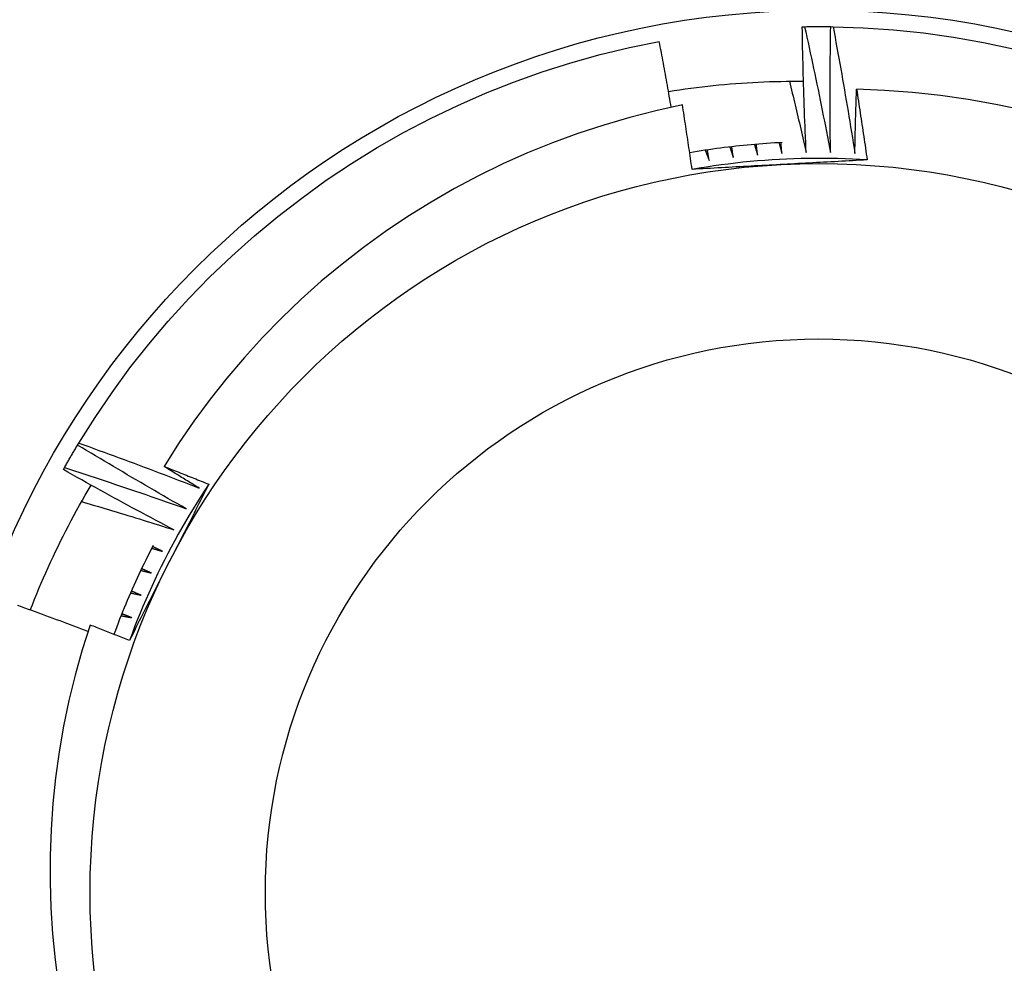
# Model space of a CAD drawing. Header units: inches. Extents: x 48.1 to 120.1, y 31.5 to 55.7.
# Tile 44 of 85: x 89.785 to 89.962, y 35.063 to 35.233. Entities that reach past the tile are written whole.
import ezdxf

# ---------------------------------------------------------------- set-up
doc = ezdxf.new("R2010")
doc.units = ezdxf.units.IN
doc.header["$MEASUREMENT"] = 0
doc.layers.add('Visible Edges(ANSI)', color=7, linetype='Continuous', lineweight=25)
doc.layers.add('Visible Tangent Edges(ANSI)', color=7, linetype='Continuous', lineweight=25)

msp = doc.modelspace()

# ---------------------------------------------------------------- linework, layer by layer
at = {"layer": 'Visible Edges(ANSI)'}
for p, q in [((89.92588, 35.23151), (89.92629, 35.23152)), ((89.931, 35.23153), (89.93141, 35.23152)), ((89.79569, 35.15639), (89.7959, 35.15675)), ((89.79312, 35.15197), (89.79332, 35.15233))]:
    msp.add_line(p, q, dxfattribs=at)
at = {"layer": 'Visible Edges(ANSI)', "flags": 128}
for points in [[(89.92659, 35.2089), (89.92655, 35.20985), (89.92651, 35.21079), (89.92647, 35.21173), (89.92643, 35.21267), (89.92639, 35.21361), (89.92635, 35.21455), (89.92631, 35.21549), (89.92628, 35.21644), (89.92624, 35.21738), (89.92621, 35.21832), (89.92618, 35.21926), (89.92615, 35.2202), (89.92612, 35.22115), (89.92609, 35.22209), (89.92607, 35.22303), (89.92604, 35.22397), (89.92602, 35.22492), (89.92599, 35.22586), (89.92597, 35.2268), (89.92595, 35.22774), (89.92593, 35.22869), (89.92591, 35.22963), (89.9259, 35.23057), (89.92588, 35.23151)], [(89.92629, 35.23152), (89.92649, 35.23152), (89.92669, 35.23153), (89.92688, 35.23153), (89.92708, 35.23153), (89.92728, 35.23153), (89.92747, 35.23154), (89.92767, 35.23154), (89.92786, 35.23154), (89.92806, 35.23154), (89.92826, 35.23154), (89.92845, 35.23154), (89.92865, 35.23154), (89.92884, 35.23154), (89.92904, 35.23154), (89.92924, 35.23154), (89.92943, 35.23154), (89.92963, 35.23154), (89.92982, 35.23154), (89.93002, 35.23154), (89.93022, 35.23154), (89.93041, 35.23153), (89.93061, 35.23153), (89.9308, 35.23153), (89.931, 35.23153)], [(89.92629, 35.23152), (89.9265, 35.23058), (89.92671, 35.22964), (89.92692, 35.2287), (89.92712, 35.22776), (89.92732, 35.22682), (89.92753, 35.22588), (89.92773, 35.22494), (89.92793, 35.224), (89.92813, 35.22306), (89.92832, 35.22212), (89.92852, 35.22118), (89.92872, 35.22023), (89.92891, 35.21929), (89.9291, 35.21835), (89.92929, 35.21741), (89.92948, 35.21646), (89.92967, 35.21552), (89.92986, 35.21458), (89.93005, 35.21363), (89.93023, 35.21269), (89.93042, 35.21174), (89.9306, 35.2108), (89.93079, 35.20985), (89.93097, 35.20891)], [(89.93097, 35.20891), (89.93095, 35.20985), (89.93094, 35.21079), (89.93093, 35.21173), (89.93092, 35.21267), (89.93092, 35.21362), (89.93091, 35.21456), (89.9309, 35.2155), (89.9309, 35.21644), (89.9309, 35.21739), (89.9309, 35.21833), (89.9309, 35.21927), (89.9309, 35.22021), (89.9309, 35.22116), (89.9309, 35.2221), (89.93091, 35.22304), (89.93091, 35.22398), (89.93092, 35.22493), (89.93093, 35.22587), (89.93094, 35.22681), (89.93095, 35.22776), (89.93096, 35.2287), (89.93097, 35.22964), (89.93099, 35.23058), (89.931, 35.23153)], [(89.93141, 35.23152), (89.93685, 35.23133), (89.94228, 35.23096), (89.94769, 35.23039), (89.95308, 35.22964), (89.95844, 35.2287), (89.96377, 35.22757)], [(89.93141, 35.23152), (89.93159, 35.23057), (89.93177, 35.22963), (89.93194, 35.22868), (89.93212, 35.22774), (89.93229, 35.22679), (89.93246, 35.22584), (89.93263, 35.2249), (89.9328, 35.22395), (89.93297, 35.223), (89.93313, 35.22206), (89.9333, 35.22111), (89.93346, 35.22016), (89.93362, 35.21921), (89.93379, 35.21826), (89.93395, 35.21731), (89.93411, 35.21637), (89.93426, 35.21542), (89.93442, 35.21447), (89.93458, 35.21352), (89.93473, 35.21257), (89.93489, 35.21162), (89.93504, 35.21067), (89.93519, 35.20971), (89.93534, 35.20876)], [(89.7959, 35.15675), (89.79881, 35.16135), (89.80187, 35.16584), (89.80509, 35.17023), (89.80847, 35.1745), (89.81198, 35.17865), (89.81565, 35.18268), (89.81945, 35.18657), (89.82338, 35.19033), (89.82745, 35.19395), (89.83163, 35.19743), (89.83594, 35.20075), (89.84036, 35.20393), (89.84489, 35.20694), (89.84952, 35.2098), (89.85425, 35.21249), (89.85907, 35.21502), (89.86398, 35.21737), (89.86896, 35.21956), (89.87402, 35.22156), (89.87915, 35.22339), (89.88433, 35.22504), (89.88957, 35.22651), (89.89486, 35.22779), (89.90019, 35.22888)], [(89.90235, 35.21705), (89.90226, 35.21754), (89.90217, 35.21804), (89.90209, 35.21853), (89.902, 35.21902), (89.90191, 35.21952), (89.90183, 35.22001), (89.90174, 35.2205), (89.90165, 35.221), (89.90156, 35.22149), (89.90147, 35.22198), (89.90138, 35.22248), (89.90129, 35.22297), (89.9012, 35.22346), (89.90111, 35.22396), (89.90102, 35.22445), (89.90093, 35.22494), (89.90084, 35.22543), (89.90075, 35.22593), (89.90066, 35.22642), (89.90057, 35.22691), (89.90047, 35.22741), (89.90038, 35.2279), (89.90029, 35.22839), (89.90019, 35.22888)], [(89.90185, 35.2199), (89.90285, 35.22005), (89.90385, 35.2202), (89.90486, 35.22035), (89.90586, 35.22048), (89.90687, 35.22061), (89.90788, 35.22073), (89.90889, 35.22085), (89.9099, 35.22096), (89.91091, 35.22106), (89.91192, 35.22115), (89.91293, 35.22124), (89.91394, 35.22132), (89.91495, 35.22139), (89.91596, 35.22146), (89.91698, 35.22152), (89.91799, 35.22157), (89.919, 35.22161), (89.92002, 35.22165), (89.92103, 35.22168), (89.92204, 35.2217), (89.92306, 35.22172), (89.92407, 35.22173), (89.92509, 35.22173), (89.9261, 35.22173)], [(89.92359, 35.22173), (89.92372, 35.22119), (89.92385, 35.22066), (89.92398, 35.22013), (89.9241, 35.21959), (89.92423, 35.21906), (89.92436, 35.21853), (89.92449, 35.21799), (89.92461, 35.21746), (89.92474, 35.21693), (89.92487, 35.21639), (89.92499, 35.21586), (89.92512, 35.21532), (89.92524, 35.21479), (89.92537, 35.21425), (89.92549, 35.21372), (89.92561, 35.21319), (89.92574, 35.21265), (89.92586, 35.21212), (89.92598, 35.21158), (89.92611, 35.21105), (89.92623, 35.21051), (89.92635, 35.20998), (89.92647, 35.20944), (89.92659, 35.2089)], [(89.93534, 35.20876), (89.93535, 35.20924), (89.93536, 35.20972), (89.93537, 35.2102), (89.93538, 35.21068), (89.93539, 35.21116), (89.9354, 35.21164), (89.93541, 35.21212), (89.93542, 35.2126), (89.93543, 35.21308), (89.93545, 35.21356), (89.93546, 35.21404), (89.93547, 35.21451), (89.93548, 35.21499), (89.9355, 35.21547), (89.93551, 35.21595), (89.93553, 35.21643), (89.93554, 35.21691), (89.93555, 35.21739), (89.93557, 35.21787), (89.93558, 35.21835), (89.9356, 35.21883), (89.93562, 35.21931), (89.93563, 35.21979), (89.93565, 35.22027)], [(89.96561, 35.21651), (89.96067, 35.21757), (89.9557, 35.21846), (89.95071, 35.21917), (89.9457, 35.21971), (89.94068, 35.22008), (89.93565, 35.22027)], [(89.93565, 35.22027), (89.93573, 35.21974), (89.93581, 35.21921), (89.9359, 35.21868), (89.93598, 35.21816), (89.93606, 35.21763), (89.93614, 35.2171), (89.93622, 35.21657), (89.9363, 35.21604), (89.93638, 35.21552), (89.93646, 35.21499), (89.93654, 35.21446), (89.93662, 35.21393), (89.9367, 35.2134), (89.93678, 35.21288), (89.93686, 35.21235), (89.93693, 35.21182), (89.93701, 35.21129), (89.93709, 35.21076), (89.93716, 35.21023), (89.93724, 35.20971), (89.93732, 35.20918), (89.93739, 35.20865), (89.93747, 35.20812), (89.93754, 35.20759)], [(89.90435, 35.21747), (89.89959, 35.21643), (89.89488, 35.21522), (89.89021, 35.21386), (89.88559, 35.21235), (89.88103, 35.21067), (89.87653, 35.20885), (89.87208, 35.20687), (89.86771, 35.20473), (89.86341, 35.20245), (89.85918, 35.20001), (89.85504, 35.19744), (89.85099, 35.19472), (89.84705, 35.19188), (89.8432, 35.1889), (89.83947, 35.18579), (89.83584, 35.18256), (89.83233, 35.1792), (89.82893, 35.17572), (89.82565, 35.17213), (89.8225, 35.16842), (89.81947, 35.1646), (89.81657, 35.16067), (89.81382, 35.15666), (89.81121, 35.15255)], [(89.90609, 35.2059), (89.90602, 35.20639), (89.90595, 35.20687), (89.90588, 35.20735), (89.90581, 35.20783), (89.90574, 35.20832), (89.90567, 35.2088), (89.9056, 35.20928), (89.90553, 35.20976), (89.90546, 35.21024), (89.90539, 35.21073), (89.90531, 35.21121), (89.90524, 35.21169), (89.90517, 35.21217), (89.9051, 35.21265), (89.90502, 35.21314), (89.90495, 35.21362), (89.90488, 35.2141), (89.9048, 35.21458), (89.90473, 35.21506), (89.90465, 35.21554), (89.90458, 35.21602), (89.9045, 35.21651), (89.90442, 35.21699), (89.90435, 35.21747)], [(89.92226, 35.21071), (89.92156, 35.21068), (89.92087, 35.21064), (89.92017, 35.21059), (89.91948, 35.21055), (89.91878, 35.2105), (89.91809, 35.21044), (89.91739, 35.21039), (89.9167, 35.21033), (89.91601, 35.21026), (89.91531, 35.21019), (89.91462, 35.21012), (89.91393, 35.21005), (89.91324, 35.20997), (89.91255, 35.20989), (89.91186, 35.2098), (89.91117, 35.20971), (89.91048, 35.20962), (89.90979, 35.20952), (89.9091, 35.20942), (89.90841, 35.20932), (89.90772, 35.20921), (89.90703, 35.2091), (89.90635, 35.20899), (89.90566, 35.20887)], [(89.91287, 35.20992), (89.9129, 35.20985), (89.91292, 35.20977), (89.91295, 35.20969), (89.91298, 35.20961), (89.913, 35.20953), (89.91303, 35.20945), (89.91306, 35.20937), (89.91308, 35.2093), (89.91311, 35.20922), (89.91313, 35.20914), (89.91316, 35.20906), (89.91319, 35.20898), (89.91321, 35.2089), (89.91324, 35.20882), (89.91327, 35.20874), (89.91329, 35.20867), (89.91332, 35.20859), (89.91334, 35.20851), (89.91337, 35.20843), (89.9134, 35.20835), (89.91342, 35.20827), (89.91345, 35.20819), (89.91348, 35.20812), (89.9135, 35.20804)], [(89.9135, 35.20804), (89.91349, 35.20812), (89.91348, 35.2082), (89.91347, 35.20828), (89.91345, 35.20836), (89.91344, 35.20844), (89.91343, 35.20852), (89.91342, 35.2086), (89.91341, 35.20868), (89.9134, 35.20876), (89.91338, 35.20884), (89.91337, 35.20892), (89.91336, 35.209), (89.91335, 35.20908), (89.91334, 35.20916), (89.91333, 35.20924), (89.91331, 35.20932), (89.9133, 35.2094), (89.91329, 35.20948), (89.91328, 35.20956), (89.91327, 35.20964), (89.91326, 35.20972), (89.91324, 35.20981), (89.91323, 35.20989), (89.91322, 35.20997)], [(89.91729, 35.21038), (89.91731, 35.2103), (89.91734, 35.21022), (89.91736, 35.21014), (89.91738, 35.21006), (89.91741, 35.20998), (89.91743, 35.2099), (89.91745, 35.20982), (89.91748, 35.20974), (89.9175, 35.20966), (89.91752, 35.20958), (89.91755, 35.2095), (89.91757, 35.20942), (89.9176, 35.20934), (89.91762, 35.20926), (89.91764, 35.20919), (89.91767, 35.20911), (89.91769, 35.20903), (89.91771, 35.20895), (89.91774, 35.20887), (89.91776, 35.20879), (89.91778, 35.20871), (89.91781, 35.20863), (89.91783, 35.20855), (89.91785, 35.20847)], [(89.91785, 35.20847), (89.91785, 35.20855), (89.91784, 35.20863), (89.91783, 35.20871), (89.91782, 35.20879), (89.91781, 35.20887), (89.9178, 35.20895), (89.91779, 35.20903), (89.91778, 35.20912), (89.91777, 35.2092), (89.91776, 35.20928), (89.91775, 35.20936), (89.91775, 35.20944), (89.91774, 35.20952), (89.91773, 35.2096), (89.91772, 35.20968), (89.91771, 35.20976), (89.9177, 35.20984), (89.91769, 35.20992), (89.91768, 35.21), (89.91767, 35.21008), (89.91766, 35.21016), (89.91766, 35.21025), (89.91765, 35.21033), (89.91764, 35.21041)], [(89.92172, 35.21068), (89.92174, 35.2106), (89.92176, 35.21052), (89.92178, 35.21044), (89.9218, 35.21036), (89.92182, 35.21028), (89.92184, 35.2102), (89.92186, 35.21012), (89.92188, 35.21004), (89.92191, 35.20996), (89.92193, 35.20988), (89.92195, 35.2098), (89.92197, 35.20972), (89.92199, 35.20964), (89.92201, 35.20956), (89.92203, 35.20948), (89.92205, 35.2094), (89.92207, 35.20932), (89.92209, 35.20924), (89.92211, 35.20916), (89.92214, 35.20908), (89.92216, 35.209), (89.92218, 35.20892), (89.9222, 35.20884), (89.92222, 35.20876)], [(89.92222, 35.20876), (89.92221, 35.20884), (89.92221, 35.20892), (89.9222, 35.209), (89.92219, 35.20908), (89.92219, 35.20916), (89.92218, 35.20924), (89.92217, 35.20933), (89.92217, 35.20941), (89.92216, 35.20949), (89.92216, 35.20957), (89.92215, 35.20965), (89.92214, 35.20973), (89.92214, 35.20981), (89.92213, 35.20989), (89.92212, 35.20997), (89.92212, 35.21005), (89.92211, 35.21014), (89.9221, 35.21022), (89.9221, 35.2103), (89.92209, 35.21038), (89.92209, 35.21046), (89.92208, 35.21054), (89.92207, 35.21062), (89.92207, 35.2107)], [(89.90847, 35.20933), (89.9085, 35.20925), (89.90853, 35.20917), (89.90856, 35.20909), (89.90859, 35.20902), (89.90862, 35.20894), (89.90865, 35.20886), (89.90868, 35.20878), (89.9087, 35.20871), (89.90873, 35.20863), (89.90876, 35.20855), (89.90879, 35.20847), (89.90882, 35.20839), (89.90885, 35.20832), (89.90888, 35.20824), (89.90891, 35.20816), (89.90894, 35.20808), (89.90896, 35.20801), (89.90899, 35.20793), (89.90902, 35.20785), (89.90905, 35.20777), (89.90908, 35.20769), (89.90911, 35.20762), (89.90914, 35.20754), (89.90916, 35.20746)], [(89.90916, 35.20746), (89.90915, 35.20754), (89.90914, 35.20762), (89.90912, 35.2077), (89.90911, 35.20778), (89.90909, 35.20786), (89.90908, 35.20794), (89.90906, 35.20802), (89.90905, 35.2081), (89.90904, 35.20818), (89.90902, 35.20826), (89.90901, 35.20834), (89.90899, 35.20842), (89.90898, 35.2085), (89.90896, 35.20858), (89.90895, 35.20866), (89.90894, 35.20874), (89.90892, 35.20882), (89.90891, 35.2089), (89.90889, 35.20898), (89.90888, 35.20906), (89.90886, 35.20914), (89.90885, 35.20922), (89.90884, 35.2093), (89.90882, 35.20938)], [(89.93754, 35.20759), (89.93623, 35.20767), (89.93491, 35.20773), (89.9336, 35.20779), (89.93229, 35.20783), (89.93097, 35.20785), (89.92965, 35.20787), (89.92834, 35.20787), (89.92702, 35.20785), (89.92571, 35.20783), (89.92439, 35.20779), (89.92308, 35.20774), (89.92177, 35.20767), (89.92045, 35.2076), (89.91914, 35.20751), (89.91783, 35.2074), (89.91652, 35.20729), (89.91521, 35.20716), (89.9139, 35.20701), (89.91259, 35.20686), (89.91129, 35.20669), (89.90999, 35.20651), (89.90869, 35.20631), (89.90739, 35.20611), (89.90609, 35.20589)], [(89.9219, 35.20675), (89.92124, 35.20672), (89.92058, 35.20668), (89.91992, 35.20665), (89.91926, 35.20661), (89.9186, 35.20658), (89.91794, 35.20654), (89.91728, 35.20651), (89.91662, 35.20647), (89.91596, 35.20644), (89.9153, 35.2064), (89.91464, 35.20637), (89.91398, 35.20633), (89.91332, 35.2063), (89.91266, 35.20626), (89.91201, 35.20622), (89.91135, 35.20619), (89.91069, 35.20615), (89.91003, 35.20612), (89.90938, 35.20608), (89.90872, 35.20605), (89.90806, 35.20601), (89.9074, 35.20598), (89.90675, 35.20594), (89.90609, 35.2059)], [(89.93754, 35.20759), (89.93689, 35.20756), (89.93624, 35.20752), (89.93559, 35.20748), (89.93494, 35.20745), (89.93429, 35.20741), (89.93364, 35.20738), (89.93299, 35.20734), (89.93234, 35.20731), (89.93169, 35.20727), (89.93104, 35.20724), (89.93039, 35.2072), (89.92973, 35.20717), (89.92908, 35.20713), (89.92843, 35.2071), (89.92778, 35.20706), (89.92713, 35.20703), (89.92647, 35.20699), (89.92582, 35.20696), (89.92517, 35.20693), (89.92452, 35.20689), (89.92386, 35.20686), (89.92321, 35.20682), (89.92255, 35.20679), (89.9219, 35.20675)], [(89.79332, 35.15233), (89.79341, 35.1525), (89.79351, 35.15267), (89.79361, 35.15284), (89.7937, 35.15301), (89.7938, 35.15318), (89.7939, 35.15335), (89.794, 35.15352), (89.79409, 35.15369), (89.79419, 35.15386), (89.79429, 35.15403), (89.79439, 35.1542), (89.79449, 35.15437), (89.79459, 35.15454), (89.79469, 35.15471), (89.79479, 35.15488), (89.79489, 35.15504), (89.79498, 35.15521), (89.79508, 35.15538), (89.79518, 35.15555), (89.79529, 35.15572), (89.79539, 35.15589), (89.79549, 35.15606), (89.79559, 35.15622), (89.79569, 35.15639)], [(89.8152, 35.14494), (89.81438, 35.14541), (89.81356, 35.14588), (89.81274, 35.14634), (89.81192, 35.14681), (89.81111, 35.14728), (89.81029, 35.14775), (89.80947, 35.14822), (89.80866, 35.14869), (89.80784, 35.14917), (89.80703, 35.14964), (89.80622, 35.15012), (89.8054, 35.15059), (89.80459, 35.15107), (89.80378, 35.15155), (89.80297, 35.15203), (89.80215, 35.15251), (89.80134, 35.15299), (89.80053, 35.15347), (89.79973, 35.15396), (89.79892, 35.15444), (89.79811, 35.15493), (89.7973, 35.15541), (89.79649, 35.1559), (89.79569, 35.15639)], [(89.7959, 35.15675), (89.79681, 35.15642), (89.79771, 35.1561), (89.79862, 35.15577), (89.79952, 35.15544), (89.80043, 35.15511), (89.80133, 35.15478), (89.80223, 35.15445), (89.80314, 35.15412), (89.80404, 35.15379), (89.80494, 35.15345), (89.80584, 35.15312), (89.80674, 35.15278), (89.80764, 35.15244), (89.80854, 35.1521), (89.80944, 35.15176), (89.81034, 35.15142), (89.81124, 35.15108), (89.81214, 35.15073), (89.81304, 35.15039), (89.81394, 35.15004), (89.81484, 35.1497), (89.81573, 35.14935), (89.81663, 35.149), (89.81753, 35.14865)], [(89.81299, 35.14117), (89.81216, 35.14161), (89.81132, 35.14204), (89.81049, 35.14248), (89.80966, 35.14292), (89.80883, 35.14337), (89.80799, 35.14381), (89.80716, 35.14425), (89.80633, 35.1447), (89.8055, 35.14514), (89.80467, 35.14559), (89.80384, 35.14604), (89.80301, 35.14649), (89.80219, 35.14694), (89.80136, 35.14739), (89.80053, 35.14784), (89.79971, 35.1483), (89.79888, 35.14875), (89.79806, 35.14921), (89.79723, 35.14967), (89.79641, 35.15012), (89.79558, 35.15058), (89.79476, 35.15104), (89.79394, 35.1515), (89.79312, 35.15197)], [(89.79332, 35.15233), (89.79423, 35.15203), (89.79515, 35.15174), (89.79606, 35.15144), (89.79698, 35.15114), (89.79789, 35.15084), (89.79881, 35.15054), (89.79972, 35.15024), (89.80063, 35.14994), (89.80155, 35.14964), (89.80246, 35.14933), (89.80337, 35.14903), (89.80428, 35.14872), (89.80519, 35.14841), (89.80611, 35.1481), (89.80702, 35.14779), (89.80793, 35.14748), (89.80884, 35.14717), (89.80975, 35.14685), (89.81066, 35.14654), (89.81157, 35.14622), (89.81247, 35.1459), (89.81338, 35.14559), (89.81429, 35.14527), (89.8152, 35.14494)], [(89.81121, 35.15255), (89.81154, 35.15242), (89.81188, 35.15229), (89.81222, 35.15216), (89.81255, 35.15202), (89.81289, 35.15189), (89.81322, 35.15176), (89.81356, 35.15163), (89.81389, 35.1515), (89.81423, 35.15136), (89.81456, 35.15123), (89.8149, 35.1511), (89.81523, 35.15097), (89.81557, 35.15083), (89.8159, 35.1507), (89.81624, 35.15057), (89.81657, 35.15043), (89.81691, 35.1503), (89.81724, 35.15016), (89.81758, 35.15003), (89.81791, 35.1499), (89.81825, 35.14976), (89.81858, 35.14963), (89.81892, 35.14949), (89.81925, 35.14936)], [(89.81753, 35.14865), (89.81726, 35.14881), (89.817, 35.14897), (89.81674, 35.14913), (89.81647, 35.14929), (89.81621, 35.14946), (89.81594, 35.14962), (89.81568, 35.14978), (89.81542, 35.14994), (89.81515, 35.1501), (89.81489, 35.15027), (89.81463, 35.15043), (89.81436, 35.15059), (89.8141, 35.15075), (89.81384, 35.15092), (89.81357, 35.15108), (89.81331, 35.15124), (89.81305, 35.15141), (89.81278, 35.15157), (89.81252, 35.15173), (89.81226, 35.1519), (89.812, 35.15206), (89.81173, 35.15222), (89.81147, 35.15239), (89.81121, 35.15255)], [(89.78718, 35.12675), (89.78756, 35.12772), (89.78795, 35.12869), (89.78834, 35.12965), (89.78874, 35.13061), (89.78914, 35.13156), (89.78955, 35.13252), (89.78997, 35.13347), (89.7904, 35.13442), (89.79083, 35.13536), (89.79127, 35.13631), (89.79172, 35.13725), (89.79217, 35.13818), (89.79263, 35.13912), (89.79309, 35.14005), (89.79356, 35.14098), (89.79404, 35.1419), (89.79453, 35.14282), (89.79502, 35.14374), (89.79551, 35.14466), (89.79602, 35.14557), (89.79653, 35.14648), (89.79705, 35.14738), (89.79757, 35.14829), (89.7981, 35.14918)], [(89.81925, 35.14936), (89.81853, 35.14826), (89.81781, 35.14715), (89.81711, 35.14604), (89.81642, 35.14492), (89.81574, 35.1438), (89.81507, 35.14266), (89.81441, 35.14153), (89.81376, 35.14038), (89.81313, 35.13923), (89.8125, 35.13807), (89.81189, 35.13691), (89.81129, 35.13574), (89.8107, 35.13456), (89.81012, 35.13338), (89.80956, 35.13219), (89.809, 35.131), (89.80846, 35.1298), (89.80793, 35.12859), (89.80741, 35.12739), (89.8069, 35.12617), (89.80641, 35.12495), (89.80593, 35.12373), (89.80546, 35.1225), (89.805, 35.12127)], [(89.81925, 35.14936), (89.81896, 35.14878), (89.81866, 35.1482), (89.81837, 35.14761), (89.81807, 35.14703), (89.81778, 35.14645), (89.81748, 35.14587), (89.81719, 35.14529), (89.81689, 35.14471), (89.8166, 35.14413), (89.8163, 35.14355), (89.81601, 35.14297), (89.81571, 35.14238), (89.81542, 35.1418), (89.81512, 35.14122), (89.81482, 35.14064), (89.81453, 35.14006), (89.81423, 35.13947), (89.81394, 35.13889), (89.81364, 35.13831), (89.81334, 35.13773), (89.81305, 35.13714), (89.81275, 35.13656), (89.81245, 35.13598), (89.81215, 35.13539)], [(89.79639, 35.14623), (89.79709, 35.14603), (89.79778, 35.14583), (89.79847, 35.14562), (89.79917, 35.14542), (89.79986, 35.14521), (89.80055, 35.145), (89.80124, 35.1448), (89.80194, 35.14459), (89.80263, 35.14438), (89.80332, 35.14417), (89.80401, 35.14396), (89.8047, 35.14375), (89.8054, 35.14354), (89.80609, 35.14332), (89.80678, 35.14311), (89.80747, 35.1429), (89.80816, 35.14268), (89.80885, 35.14247), (89.80954, 35.14225), (89.81023, 35.14204), (89.81092, 35.14182), (89.81161, 35.1416), (89.8123, 35.14139), (89.81299, 35.14117)], [(89.80924, 35.13834), (89.80891, 35.13769), (89.80858, 35.13704), (89.80825, 35.13639), (89.80793, 35.13574), (89.80761, 35.13509), (89.80729, 35.13444), (89.80698, 35.13378), (89.80667, 35.13312), (89.80636, 35.13246), (89.80606, 35.1318), (89.80576, 35.13114), (89.80547, 35.13048), (89.80517, 35.12981), (89.80489, 35.12914), (89.8046, 35.12847), (89.80432, 35.1278), (89.80404, 35.12713), (89.80377, 35.12646), (89.8035, 35.12578), (89.80323, 35.12511), (89.80297, 35.12443), (89.80271, 35.12375), (89.80246, 35.12307), (89.8022, 35.12239)], [(89.80899, 35.13786), (89.80907, 35.13783), (89.80915, 35.13781), (89.80923, 35.13779), (89.80931, 35.13777), (89.80939, 35.13775), (89.80947, 35.13772), (89.80955, 35.1377), (89.80963, 35.13768), (89.80971, 35.13766), (89.80979, 35.13763), (89.80987, 35.13761), (89.80995, 35.13759), (89.81003, 35.13757), (89.81011, 35.13754), (89.81019, 35.13752), (89.81027, 35.1375), (89.81035, 35.13748), (89.81043, 35.13745), (89.81051, 35.13743), (89.81059, 35.13741), (89.81067, 35.13739), (89.81075, 35.13736), (89.81083, 35.13734), (89.81091, 35.13732)], [(89.81091, 35.13732), (89.81084, 35.13735), (89.81076, 35.13739), (89.81069, 35.13743), (89.81062, 35.13746), (89.81055, 35.1375), (89.81047, 35.13753), (89.8104, 35.13757), (89.81033, 35.1376), (89.81025, 35.13764), (89.81018, 35.13767), (89.81011, 35.13771), (89.81003, 35.13774), (89.80996, 35.13778), (89.80989, 35.13781), (89.80981, 35.13785), (89.80974, 35.13789), (89.80967, 35.13792), (89.80959, 35.13796), (89.80952, 35.13799), (89.80945, 35.13803), (89.80938, 35.13806), (89.8093, 35.1381), (89.80923, 35.13813), (89.80916, 35.13817)], [(89.81215, 35.13539), (89.81185, 35.1348), (89.81155, 35.13421), (89.81125, 35.13362), (89.81095, 35.13303), (89.81065, 35.13244), (89.81035, 35.13185), (89.81006, 35.13126), (89.80976, 35.13068), (89.80946, 35.13009), (89.80916, 35.1295), (89.80886, 35.12891), (89.80856, 35.12832), (89.80826, 35.12774), (89.80796, 35.12715), (89.80766, 35.12656), (89.80737, 35.12597), (89.80707, 35.12539), (89.80677, 35.1248), (89.80647, 35.12421), (89.80617, 35.12362), (89.80588, 35.12304), (89.80558, 35.12245), (89.80528, 35.12186), (89.80498, 35.12128)], [(89.80702, 35.13388), (89.80711, 35.13386), (89.80719, 35.13384), (89.80727, 35.13382), (89.80735, 35.1338), (89.80743, 35.13378), (89.80751, 35.13376), (89.80759, 35.13374), (89.80767, 35.13372), (89.80775, 35.1337), (89.80783, 35.13368), (89.80791, 35.13366), (89.80799, 35.13364), (89.80807, 35.13362), (89.80815, 35.1336), (89.80823, 35.13358), (89.80831, 35.13356), (89.80839, 35.13354), (89.80847, 35.13352), (89.80855, 35.1335), (89.80864, 35.13348), (89.80872, 35.13346), (89.8088, 35.13344), (89.80888, 35.13343), (89.80896, 35.13341)], [(89.80896, 35.13341), (89.80888, 35.13344), (89.80881, 35.13347), (89.80873, 35.1335), (89.80866, 35.13354), (89.80859, 35.13357), (89.80851, 35.1336), (89.80844, 35.13364), (89.80836, 35.13367), (89.80829, 35.1337), (89.80821, 35.13373), (89.80814, 35.13377), (89.80807, 35.1338), (89.80799, 35.13383), (89.80792, 35.13387), (89.80784, 35.1339), (89.80777, 35.13393), (89.8077, 35.13397), (89.80762, 35.134), (89.80755, 35.13403), (89.80747, 35.13406), (89.8074, 35.1341), (89.80732, 35.13413), (89.80725, 35.13416), (89.80718, 35.1342)], [(89.80519, 35.12984), (89.80527, 35.12982), (89.80535, 35.1298), (89.80543, 35.12979), (89.80551, 35.12977), (89.80559, 35.12975), (89.80567, 35.12974), (89.80575, 35.12972), (89.80584, 35.1297), (89.80592, 35.12969), (89.806, 35.12967), (89.80608, 35.12965), (89.80616, 35.12963), (89.80624, 35.12962), (89.80632, 35.1296), (89.8064, 35.12958), (89.80648, 35.12957), (89.80657, 35.12955), (89.80665, 35.12953), (89.80673, 35.12951), (89.80681, 35.1295), (89.80689, 35.12948), (89.80697, 35.12946), (89.80705, 35.12945), (89.80713, 35.12943)], [(89.80713, 35.12943), (89.80706, 35.12946), (89.80698, 35.12949), (89.80691, 35.12952), (89.80683, 35.12955), (89.80676, 35.12958), (89.80668, 35.12961), (89.80661, 35.12964), (89.80653, 35.12967), (89.80646, 35.1297), (89.80638, 35.12973), (89.80631, 35.12976), (89.80623, 35.12979), (89.80616, 35.12982), (89.80608, 35.12986), (89.806, 35.12989), (89.80593, 35.12992), (89.80585, 35.12995), (89.80578, 35.12998), (89.8057, 35.13001), (89.80563, 35.13004), (89.80555, 35.13007), (89.80548, 35.1301), (89.8054, 35.13013), (89.80533, 35.13016)], [(89.79754, 35.12291), (89.79691, 35.12315), (89.79629, 35.12338), (89.79566, 35.12362), (89.79503, 35.12386), (89.7944, 35.12409), (89.79377, 35.12433), (89.79315, 35.12456), (89.79252, 35.1248), (89.79189, 35.12503), (89.79126, 35.12526), (89.79063, 35.1255), (89.79, 35.12573), (89.78937, 35.12596), (89.78874, 35.12619), (89.78811, 35.12642), (89.78748, 35.12665), (89.78684, 35.12688), (89.78621, 35.1271), (89.78558, 35.12733), (89.78495, 35.12756)], [(89.80348, 35.12574), (89.80356, 35.12573), (89.80365, 35.12571), (89.80373, 35.1257), (89.80381, 35.12568), (89.80389, 35.12567), (89.80397, 35.12565), (89.80405, 35.12564), (89.80414, 35.12563), (89.80422, 35.12561), (89.8043, 35.1256), (89.80438, 35.12558), (89.80446, 35.12557), (89.80454, 35.12555), (89.80463, 35.12554), (89.80471, 35.12552), (89.80479, 35.12551), (89.80487, 35.1255), (89.80495, 35.12548), (89.80503, 35.12547), (89.80512, 35.12545), (89.8052, 35.12544), (89.80528, 35.12542), (89.80536, 35.12541), (89.80544, 35.12539)], [(89.80544, 35.12539), (89.80537, 35.12542), (89.80529, 35.12545), (89.80521, 35.12548), (89.80514, 35.12551), (89.80506, 35.12553), (89.80498, 35.12556), (89.80491, 35.12559), (89.80483, 35.12562), (89.80476, 35.12565), (89.80468, 35.12567), (89.8046, 35.1257), (89.80453, 35.12573), (89.80445, 35.12576), (89.80437, 35.12579), (89.8043, 35.12581), (89.80422, 35.12584), (89.80415, 35.12587), (89.80407, 35.1259), (89.80399, 35.12593), (89.80392, 35.12595), (89.80384, 35.12598), (89.80376, 35.12601), (89.80369, 35.12604), (89.80361, 35.12607)], [(89.79793, 35.12407), (89.79651, 35.11959), (89.79524, 35.11507), (89.79413, 35.1105), (89.79317, 35.10591), (89.79237, 35.10129), (89.79172, 35.09665), (89.79124, 35.09199), (89.79091, 35.08732), (89.79074, 35.08264), (89.79072, 35.07796), (89.79087, 35.07328), (89.79118, 35.06859), (89.79164, 35.06392), (89.79227, 35.05926)], [(89.80498, 35.12128), (89.80469, 35.12139), (89.8044, 35.12151), (89.8041, 35.12163), (89.80381, 35.12175), (89.80352, 35.12186), (89.80322, 35.12198), (89.80293, 35.1221), (89.80263, 35.12222), (89.80234, 35.12233), (89.80205, 35.12245), (89.80175, 35.12257), (89.80146, 35.12268), (89.80116, 35.1228), (89.80087, 35.12291), (89.80058, 35.12303), (89.80028, 35.12315), (89.79999, 35.12326), (89.79969, 35.12338), (89.7994, 35.12349), (89.7991, 35.12361), (89.79881, 35.12372), (89.79851, 35.12384), (89.79822, 35.12395), (89.79793, 35.12407)]]:
    msp.add_lwpolyline(points, dxfattribs=at)
at = {"layer": 'Visible Edges(ANSI)'}
for radius in [0.34516, 0.15846, 0.13091]:
    msp.add_circle((89.92883, 35.07603), radius, dxfattribs=at)
at = {"layer": 'Visible Tangent Edges(ANSI)'}
for radius in [0.33084, 0.09941]:
    msp.add_circle((89.92883, 35.07603), radius, dxfattribs=at)

doc.saveas('drawing.dxf')
